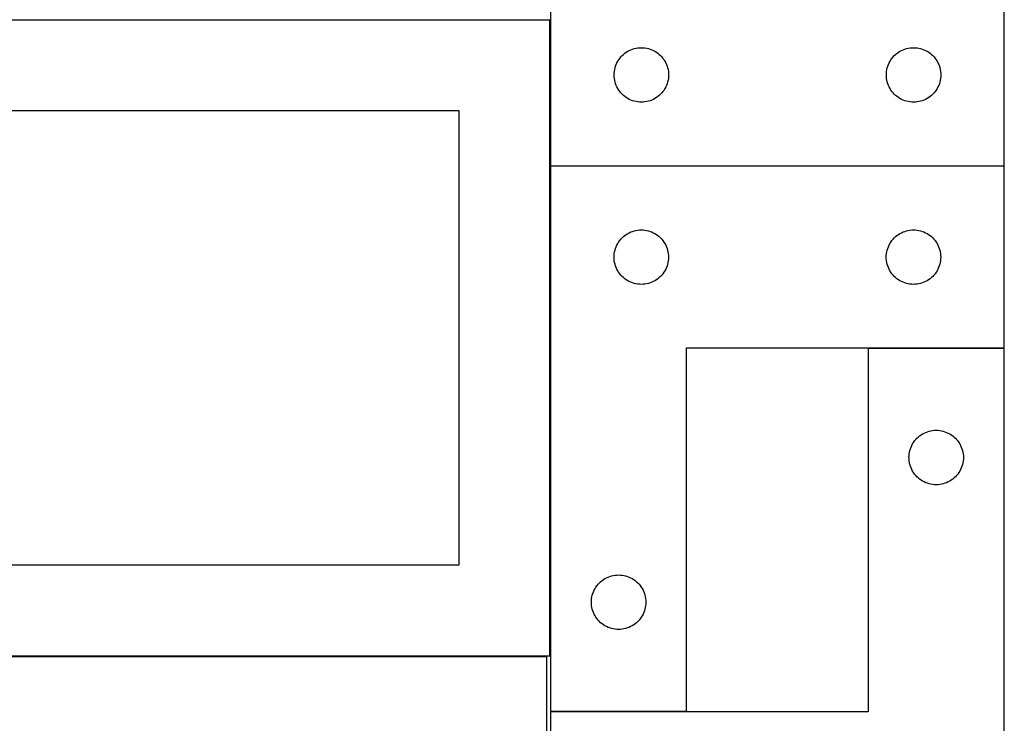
# Model space of a CAD drawing. Header units: millimetres. Extents: x 7 to 1243, y 7 to 2493.
# Tile 20 of 21: x 917 to 1243, y 1882 to 2115. Entities that reach past the tile are written whole.
import ezdxf

# ---------------------------------------------------------------- set-up
doc = ezdxf.new("R2010")
doc.units = ezdxf.units.MM
doc.layers.add('COMMON', color=5, linetype='CONTINUOUS', true_color=0x0000ff)
doc.layers.add('CUT', color=7, linetype='CONTINUOUS', true_color=0x000000)

msp = doc.modelspace()

# ---------------------------------------------------------------- linework, layer by layer
at = {"layer": 'COMMON'}
for p, q in [((1092.478625, 1904.80488), (1092.478625, 2066.50421)), ((1242.578625, 2066.604211), (1092.604728, 2066.604211)), ((1197.578625, 2006.404209), (1242.578625, 2006.404209)), ((1092.578625, 1886.404209), (1137.578625, 1886.404209))]:
    msp.add_line(p, q, dxfattribs=at)
at = {"layer": 'CUT'}
for p, q in [((1242.604728, 2066.704211), (1242.604728, 2246.704211)), ((1092.604728, 2126.704211), (1092.604728, 2066.704211)), ((1092.378624, 2114.80488), (822.378624, 2114.80488)), ((1092.378624, 1904.80488), (1092.378624, 2114.80488)), ((1115.838169, 2102.638323), (1116.240767, 2103.068172)), ((1116.240767, 2103.068172), (1116.670615, 2103.470769)), ((1116.670615, 2103.470769), (1117.125875, 2103.844391)), ((1117.125875, 2103.844391), (1117.604595, 2104.187437)), ((1117.604595, 2104.187437), (1118.104728, 2104.498439)), ((1118.104728, 2104.498439), (1118.624129, 2104.776065)), ((1118.624129, 2104.776065), (1119.160577, 2105.019127)), ((1119.160577, 2105.019127), (1119.711772, 2105.226582)), ((1119.711772, 2105.226582), (1120.275356, 2105.397543)), ((1120.275356, 2105.397543), (1120.848915, 2105.531278)), ((1120.848915, 2105.531278), (1121.429992, 2105.627215)), ((1121.429992, 2105.627215), (1122.016099, 2105.684941)), ((1122.016099, 2105.684941), (1122.604728, 2105.704211)), ((1122.604728, 2105.704211), (1123.193356, 2105.684941)), ((1123.193356, 2105.684941), (1123.779463, 2105.627215)), ((1123.779463, 2105.627215), (1124.36054, 2105.531278)), ((1124.36054, 2105.531278), (1124.934099, 2105.397543)), ((1124.934099, 2105.397543), (1125.497683, 2105.226582)), ((1125.497683, 2105.226582), (1126.048878, 2105.019127)), ((1126.048878, 2105.019127), (1126.585326, 2104.776065)), ((1126.585326, 2104.776065), (1127.104728, 2104.498439)), ((1127.104728, 2104.498439), (1127.60486, 2104.187437)), ((1127.60486, 2104.187437), (1128.08358, 2103.844391)), ((1128.08358, 2103.844391), (1128.53884, 2103.470769)), ((1128.53884, 2103.470769), (1128.968689, 2103.068172)), ((1128.968689, 2103.068172), (1129.371286, 2102.638323)), ((1205.838169, 2102.638323), (1206.240767, 2103.068172)), ((1206.240767, 2103.068172), (1206.670615, 2103.470769)), ((1206.670615, 2103.470769), (1207.125875, 2103.844391)), ((1207.125875, 2103.844391), (1207.604595, 2104.187437)), ((1207.604595, 2104.187437), (1208.104728, 2104.498439)), ((1208.104728, 2104.498439), (1208.624129, 2104.776065)), ((1208.624129, 2104.776065), (1209.160577, 2105.019127)), ((1209.160577, 2105.019127), (1209.711772, 2105.226582)), ((1209.711772, 2105.226582), (1210.275356, 2105.397543)), ((1210.275356, 2105.397543), (1210.848915, 2105.531278)), ((1210.848915, 2105.531278), (1211.429992, 2105.627215)), ((1211.429992, 2105.627215), (1212.016099, 2105.684941)), ((1212.016099, 2105.684941), (1212.604728, 2105.704211)), ((1212.604728, 2105.704211), (1213.193356, 2105.684941)), ((1213.193356, 2105.684941), (1213.779463, 2105.627215)), ((1213.779463, 2105.627215), (1214.36054, 2105.531278)), ((1214.36054, 2105.531278), (1214.934099, 2105.397543)), ((1214.934099, 2105.397543), (1215.497683, 2105.226582)), ((1215.497683, 2105.226582), (1216.048878, 2105.019127)), ((1216.048878, 2105.019127), (1216.585326, 2104.776065)), ((1216.585326, 2104.776065), (1217.104728, 2104.498439)), ((1217.104728, 2104.498439), (1217.60486, 2104.187437)), ((1217.60486, 2104.187437), (1218.08358, 2103.844391)), ((1218.08358, 2103.844391), (1218.53884, 2103.470769)), ((1218.53884, 2103.470769), (1218.968689, 2103.068172)), ((1218.968689, 2103.068172), (1219.371286, 2102.638323)), ((1114.082356, 2099.597166), (1114.289812, 2100.148362)), ((1114.289812, 2100.148362), (1114.532873, 2100.684809)), ((1114.532873, 2100.684809), (1114.810499, 2101.204211)), ((1114.810499, 2101.204211), (1115.121501, 2101.704343)), ((1115.121501, 2101.704343), (1115.464548, 2102.183064)), ((1115.464548, 2102.183064), (1115.838169, 2102.638323)), ((1129.371286, 2102.638323), (1129.744908, 2102.183064)), ((1129.744908, 2102.183064), (1130.087954, 2101.704343)), ((1130.087954, 2101.704343), (1130.398956, 2101.204211)), ((1130.398956, 2101.204211), (1130.676582, 2100.684809)), ((1130.676582, 2100.684809), (1130.919643, 2100.148362)), ((1130.919643, 2100.148362), (1131.127099, 2099.597166)), ((1204.082356, 2099.597166), (1204.289812, 2100.148362)), ((1204.289812, 2100.148362), (1204.532873, 2100.684809)), ((1204.532873, 2100.684809), (1204.810499, 2101.204211)), ((1204.810499, 2101.204211), (1205.121501, 2101.704343)), ((1205.121501, 2101.704343), (1205.464548, 2102.183064)), ((1205.464548, 2102.183064), (1205.838169, 2102.638323)), ((1219.371286, 2102.638323), (1219.744908, 2102.183064)), ((1219.744908, 2102.183064), (1220.087954, 2101.704343)), ((1220.087954, 2101.704343), (1220.398956, 2101.204211)), ((1220.398956, 2101.204211), (1220.676582, 2100.684809)), ((1220.676582, 2100.684809), (1220.919643, 2100.148362)), ((1220.919643, 2100.148362), (1221.127099, 2099.597166)), ((1113.604728, 2096.704211), (1113.623997, 2097.292839)), ((1113.623997, 2096.115583), (1113.604728, 2096.704211)), ((1113.623997, 2097.292839), (1113.681724, 2097.878947)), ((1113.681724, 2097.878947), (1113.77766, 2098.460024)), ((1113.77766, 2098.460024), (1113.911395, 2099.033582)), ((1113.911395, 2099.033582), (1114.082356, 2099.597166)), ((1131.127099, 2099.597166), (1131.29806, 2099.033582)), ((1131.29806, 2099.033582), (1131.431795, 2098.460024)), ((1131.431795, 2098.460024), (1131.527731, 2097.878947)), ((1131.527731, 2097.878947), (1131.585458, 2097.292839)), ((1131.585458, 2097.292839), (1131.604728, 2096.704211)), ((1131.604728, 2096.704211), (1131.585458, 2096.115583)), ((1203.604728, 2096.704211), (1203.623997, 2097.292839)), ((1203.623997, 2096.115583), (1203.604728, 2096.704211)), ((1203.623997, 2097.292839), (1203.681724, 2097.878947)), ((1203.681724, 2097.878947), (1203.77766, 2098.460024)), ((1203.77766, 2098.460024), (1203.911395, 2099.033582)), ((1203.911395, 2099.033582), (1204.082356, 2099.597166)), ((1221.127099, 2099.597166), (1221.29806, 2099.033582)), ((1221.29806, 2099.033582), (1221.431795, 2098.460024)), ((1221.431795, 2098.460024), (1221.527731, 2097.878947)), ((1221.527731, 2097.878947), (1221.585458, 2097.292839)), ((1221.585458, 2097.292839), (1221.604728, 2096.704211)), ((1221.604728, 2096.704211), (1221.585458, 2096.115583)), ((1113.681724, 2095.529475), (1113.623997, 2096.115583)), ((1113.77766, 2094.948398), (1113.681724, 2095.529475)), ((1113.911395, 2094.374839), (1113.77766, 2094.948398)), ((1114.082356, 2093.811256), (1113.911395, 2094.374839)), ((1114.289812, 2093.26006), (1114.082356, 2093.811256)), ((1131.127099, 2093.811256), (1130.919643, 2093.26006)), ((1131.29806, 2094.374839), (1131.127099, 2093.811256)), ((1131.431795, 2094.948398), (1131.29806, 2094.374839)), ((1131.527731, 2095.529475), (1131.431795, 2094.948398)), ((1131.585458, 2096.115583), (1131.527731, 2095.529475)), ((1203.681724, 2095.529475), (1203.623997, 2096.115583)), ((1203.77766, 2094.948398), (1203.681724, 2095.529475)), ((1203.911395, 2094.374839), (1203.77766, 2094.948398)), ((1204.082356, 2093.811256), (1203.911395, 2094.374839)), ((1204.289812, 2093.26006), (1204.082356, 2093.811256)), ((1221.127099, 2093.811256), (1220.919643, 2093.26006)), ((1221.29806, 2094.374839), (1221.127099, 2093.811256)), ((1221.431795, 2094.948398), (1221.29806, 2094.374839)), ((1221.527731, 2095.529475), (1221.431795, 2094.948398)), ((1221.585458, 2096.115583), (1221.527731, 2095.529475)), ((1114.532873, 2092.723613), (1114.289812, 2093.26006)), ((1114.810499, 2092.204211), (1114.532873, 2092.723613)), ((1115.121501, 2091.704079), (1114.810499, 2092.204211)), ((1115.464548, 2091.225358), (1115.121501, 2091.704079)), ((1115.838169, 2090.770098), (1115.464548, 2091.225358)), ((1116.240767, 2090.34025), (1115.838169, 2090.770098)), ((1116.670615, 2089.937653), (1116.240767, 2090.34025)), ((1128.968689, 2090.34025), (1128.53884, 2089.937653)), ((1129.371286, 2090.770098), (1128.968689, 2090.34025)), ((1129.744908, 2091.225358), (1129.371286, 2090.770098)), ((1130.087954, 2091.704079), (1129.744908, 2091.225358)), ((1130.398956, 2092.204211), (1130.087954, 2091.704079)), ((1130.676582, 2092.723613), (1130.398956, 2092.204211)), ((1130.919643, 2093.26006), (1130.676582, 2092.723613)), ((1204.532873, 2092.723613), (1204.289812, 2093.26006)), ((1204.810499, 2092.204211), (1204.532873, 2092.723613)), ((1205.121501, 2091.704079), (1204.810499, 2092.204211)), ((1205.464548, 2091.225358), (1205.121501, 2091.704079)), ((1205.838169, 2090.770098), (1205.464548, 2091.225358)), ((1206.240767, 2090.34025), (1205.838169, 2090.770098)), ((1206.670615, 2089.937653), (1206.240767, 2090.34025)), ((1218.968689, 2090.34025), (1218.53884, 2089.937653)), ((1219.371286, 2090.770098), (1218.968689, 2090.34025)), ((1219.744908, 2091.225358), (1219.371286, 2090.770098)), ((1220.087954, 2091.704079), (1219.744908, 2091.225358)), ((1220.398956, 2092.204211), (1220.087954, 2091.704079)), ((1220.676582, 2092.723613), (1220.398956, 2092.204211)), ((1220.919643, 2093.26006), (1220.676582, 2092.723613)), ((1117.125875, 2089.564031), (1116.670615, 2089.937653)), ((1117.604595, 2089.220984), (1117.125875, 2089.564031)), ((1118.104728, 2088.909982), (1117.604595, 2089.220984)), ((1118.624129, 2088.632356), (1118.104728, 2088.909982)), ((1119.160577, 2088.389295), (1118.624129, 2088.632356)), ((1119.711772, 2088.18184), (1119.160577, 2088.389295)), ((1120.275356, 2088.010878), (1119.711772, 2088.18184)), ((1120.848915, 2087.877143), (1120.275356, 2088.010878)), ((1121.429992, 2087.781207), (1120.848915, 2087.877143)), ((1122.016099, 2087.72348), (1121.429992, 2087.781207)), ((1122.604728, 2087.704211), (1122.016099, 2087.72348)), ((1123.193356, 2087.72348), (1122.604728, 2087.704211)), ((1123.779463, 2087.781207), (1123.193356, 2087.72348)), ((1124.36054, 2087.877143), (1123.779463, 2087.781207)), ((1124.934099, 2088.010878), (1124.36054, 2087.877143)), ((1125.497683, 2088.18184), (1124.934099, 2088.010878)), ((1126.048878, 2088.389295), (1125.497683, 2088.18184)), ((1126.585326, 2088.632356), (1126.048878, 2088.389295)), ((1127.104728, 2088.909982), (1126.585326, 2088.632356)), ((1127.60486, 2089.220984), (1127.104728, 2088.909982)), ((1128.08358, 2089.564031), (1127.60486, 2089.220984)), ((1128.53884, 2089.937653), (1128.08358, 2089.564031)), ((1207.125875, 2089.564031), (1206.670615, 2089.937653)), ((1207.604595, 2089.220984), (1207.125875, 2089.564031)), ((1208.104728, 2088.909982), (1207.604595, 2089.220984)), ((1208.624129, 2088.632356), (1208.104728, 2088.909982)), ((1209.160577, 2088.389295), (1208.624129, 2088.632356)), ((1209.711772, 2088.18184), (1209.160577, 2088.389295)), ((1210.275356, 2088.010878), (1209.711772, 2088.18184)), ((1210.848915, 2087.877143), (1210.275356, 2088.010878)), ((1211.429992, 2087.781207), (1210.848915, 2087.877143)), ((1212.016099, 2087.72348), (1211.429992, 2087.781207)), ((1212.604728, 2087.704211), (1212.016099, 2087.72348)), ((1213.193356, 2087.72348), (1212.604728, 2087.704211)), ((1213.779463, 2087.781207), (1213.193356, 2087.72348)), ((1214.36054, 2087.877143), (1213.779463, 2087.781207)), ((1214.934099, 2088.010878), (1214.36054, 2087.877143)), ((1215.497683, 2088.18184), (1214.934099, 2088.010878)), ((1216.048878, 2088.389295), (1215.497683, 2088.18184)), ((1216.585326, 2088.632356), (1216.048878, 2088.389295)), ((1217.104728, 2088.909982), (1216.585326, 2088.632356)), ((1217.60486, 2089.220984), (1217.104728, 2088.909982)), ((1218.08358, 2089.564031), (1217.60486, 2089.220984)), ((1218.53884, 2089.937653), (1218.08358, 2089.564031)), ((1062.378624, 2084.80488), (852.378624, 2084.80488)), ((1062.378624, 1934.80488), (1062.378624, 2084.80488)), ((1092.578625, 2066.50421), (1092.578625, 1886.50421)), ((1242.578625, 2066.50421), (1092.578625, 2066.50421)), ((1092.604728, 2066.704211), (1242.604728, 2066.704211)), ((1242.578625, 2006.50421), (1242.578625, 2066.50421)), ((1118.078625, 2044.298438), (1118.598027, 2044.576064)), ((1118.598027, 2044.576064), (1119.134474, 2044.819126)), ((1119.134474, 2044.819126), (1119.68567, 2045.026581)), ((1119.68567, 2045.026581), (1120.249253, 2045.197542)), ((1120.249253, 2045.197542), (1120.822812, 2045.331277)), ((1120.822812, 2045.331277), (1121.403889, 2045.427214)), ((1121.403889, 2045.427214), (1121.989997, 2045.48494)), ((1121.989997, 2045.48494), (1122.578625, 2045.50421)), ((1122.578625, 2045.50421), (1123.167253, 2045.48494)), ((1123.167253, 2045.48494), (1123.753361, 2045.427214)), ((1123.753361, 2045.427214), (1124.334438, 2045.331277)), ((1124.334438, 2045.331277), (1124.907996, 2045.197542)), ((1124.907996, 2045.197542), (1125.47158, 2045.026581)), ((1125.47158, 2045.026581), (1126.022776, 2044.819126)), ((1126.022776, 2044.819126), (1126.559223, 2044.576064)), ((1126.559223, 2044.576064), (1127.078625, 2044.298438)), ((1208.078625, 2044.298438), (1208.598027, 2044.576064)), ((1208.598027, 2044.576064), (1209.134474, 2044.819126)), ((1209.134474, 2044.819126), (1209.68567, 2045.026581)), ((1209.68567, 2045.026581), (1210.249253, 2045.197542)), ((1210.249253, 2045.197542), (1210.822812, 2045.331277)), ((1210.822812, 2045.331277), (1211.403889, 2045.427214)), ((1211.403889, 2045.427214), (1211.989997, 2045.48494)), ((1211.989997, 2045.48494), (1212.578625, 2045.50421)), ((1212.578625, 2045.50421), (1213.167253, 2045.48494)), ((1213.167253, 2045.48494), (1213.753361, 2045.427214)), ((1213.753361, 2045.427214), (1214.334438, 2045.331277)), ((1214.334438, 2045.331277), (1214.907996, 2045.197542)), ((1214.907996, 2045.197542), (1215.47158, 2045.026581)), ((1215.47158, 2045.026581), (1216.022776, 2044.819126)), ((1216.022776, 2044.819126), (1216.559223, 2044.576064)), ((1216.559223, 2044.576064), (1217.078625, 2044.298438)), ((1114.784396, 2041.00421), (1115.095398, 2041.504342)), ((1115.095398, 2041.504342), (1115.438445, 2041.983063)), ((1115.438445, 2041.983063), (1115.812067, 2042.438322)), ((1115.812067, 2042.438322), (1116.214664, 2042.868171)), ((1116.214664, 2042.868171), (1116.644512, 2043.270768)), ((1116.644512, 2043.270768), (1117.099772, 2043.64439)), ((1117.099772, 2043.64439), (1117.578493, 2043.987436)), ((1117.578493, 2043.987436), (1118.078625, 2044.298438)), ((1127.078625, 2044.298438), (1127.578757, 2043.987436)), ((1127.578757, 2043.987436), (1128.057478, 2043.64439)), ((1128.057478, 2043.64439), (1128.512737, 2043.270768)), ((1128.512737, 2043.270768), (1128.942586, 2042.868171)), ((1128.942586, 2042.868171), (1129.345183, 2042.438322)), ((1129.345183, 2042.438322), (1129.718805, 2041.983063)), ((1129.718805, 2041.983063), (1130.061851, 2041.504342)), ((1130.061851, 2041.504342), (1130.372853, 2041.00421)), ((1204.784396, 2041.00421), (1205.095398, 2041.504342)), ((1205.095398, 2041.504342), (1205.438445, 2041.983063)), ((1205.438445, 2041.983063), (1205.812067, 2042.438322)), ((1205.812067, 2042.438322), (1206.214664, 2042.868171)), ((1206.214664, 2042.868171), (1206.644512, 2043.270768)), ((1206.644512, 2043.270768), (1207.099772, 2043.64439)), ((1207.099772, 2043.64439), (1207.578493, 2043.987436)), ((1207.578493, 2043.987436), (1208.078625, 2044.298438)), ((1217.078625, 2044.298438), (1217.578757, 2043.987436)), ((1217.578757, 2043.987436), (1218.057478, 2043.64439)), ((1218.057478, 2043.64439), (1218.512737, 2043.270768)), ((1218.512737, 2043.270768), (1218.942586, 2042.868171)), ((1218.942586, 2042.868171), (1219.345183, 2042.438322)), ((1219.345183, 2042.438322), (1219.718805, 2041.983063)), ((1219.718805, 2041.983063), (1220.061851, 2041.504342)), ((1220.061851, 2041.504342), (1220.372853, 2041.00421)), ((1113.655621, 2037.678946), (1113.751557, 2038.260023)), ((1113.751557, 2038.260023), (1113.885292, 2038.833581)), ((1113.885292, 2038.833581), (1114.056254, 2039.397165)), ((1114.056254, 2039.397165), (1114.263709, 2039.948361)), ((1114.263709, 2039.948361), (1114.50677, 2040.484808)), ((1114.50677, 2040.484808), (1114.784396, 2041.00421)), ((1130.372853, 2041.00421), (1130.650479, 2040.484808)), ((1130.650479, 2040.484808), (1130.893541, 2039.948361)), ((1130.893541, 2039.948361), (1131.100996, 2039.397165)), ((1131.100996, 2039.397165), (1131.271957, 2038.833581)), ((1131.271957, 2038.833581), (1131.405692, 2038.260023)), ((1131.405692, 2038.260023), (1131.501629, 2037.678946)), ((1203.655621, 2037.678946), (1203.751557, 2038.260023)), ((1203.751557, 2038.260023), (1203.885292, 2038.833581)), ((1203.885292, 2038.833581), (1204.056254, 2039.397165)), ((1204.056254, 2039.397165), (1204.263709, 2039.948361)), ((1204.263709, 2039.948361), (1204.50677, 2040.484808)), ((1204.50677, 2040.484808), (1204.784396, 2041.00421)), ((1220.372853, 2041.00421), (1220.650479, 2040.484808)), ((1220.650479, 2040.484808), (1220.893541, 2039.948361)), ((1220.893541, 2039.948361), (1221.100996, 2039.397165)), ((1221.100996, 2039.397165), (1221.271957, 2038.833581)), ((1221.271957, 2038.833581), (1221.405692, 2038.260023)), ((1221.405692, 2038.260023), (1221.501629, 2037.678946)), ((1113.578625, 2036.50421), (1113.597895, 2037.092838)), ((1113.597895, 2035.915582), (1113.578625, 2036.50421)), ((1113.597895, 2037.092838), (1113.655621, 2037.678946)), ((1113.655621, 2035.329474), (1113.597895, 2035.915582)), ((1113.751557, 2034.748397), (1113.655621, 2035.329474)), ((1113.885292, 2034.174838), (1113.751557, 2034.748397)), ((1131.405692, 2034.748397), (1131.271957, 2034.174838)), ((1131.501629, 2035.329474), (1131.405692, 2034.748397)), ((1131.501629, 2037.678946), (1131.559355, 2037.092838)), ((1131.559355, 2035.915582), (1131.501629, 2035.329474)), ((1131.559355, 2037.092838), (1131.578625, 2036.50421)), ((1131.578625, 2036.50421), (1131.559355, 2035.915582)), ((1203.578625, 2036.50421), (1203.597895, 2037.092838)), ((1203.597895, 2035.915582), (1203.578625, 2036.50421)), ((1203.597895, 2037.092838), (1203.655621, 2037.678946)), ((1203.655621, 2035.329474), (1203.597895, 2035.915582)), ((1203.751557, 2034.748397), (1203.655621, 2035.329474)), ((1203.885292, 2034.174838), (1203.751557, 2034.748397)), ((1221.405692, 2034.748397), (1221.271957, 2034.174838)), ((1221.501629, 2035.329474), (1221.405692, 2034.748397)), ((1221.501629, 2037.678946), (1221.559355, 2037.092838)), ((1221.559355, 2035.915582), (1221.501629, 2035.329474)), ((1221.559355, 2037.092838), (1221.578625, 2036.50421)), ((1221.578625, 2036.50421), (1221.559355, 2035.915582)), ((1114.056254, 2033.611255), (1113.885292, 2034.174838)), ((1114.263709, 2033.060059), (1114.056254, 2033.611255)), ((1114.50677, 2032.523612), (1114.263709, 2033.060059)), ((1114.784396, 2032.00421), (1114.50677, 2032.523612)), ((1115.095398, 2031.504078), (1114.784396, 2032.00421)), ((1115.438445, 2031.025357), (1115.095398, 2031.504078)), ((1130.061851, 2031.504078), (1129.718805, 2031.025357)), ((1130.372853, 2032.00421), (1130.061851, 2031.504078)), ((1130.650479, 2032.523612), (1130.372853, 2032.00421)), ((1130.893541, 2033.060059), (1130.650479, 2032.523612)), ((1131.100996, 2033.611255), (1130.893541, 2033.060059)), ((1131.271957, 2034.174838), (1131.100996, 2033.611255)), ((1204.056254, 2033.611255), (1203.885292, 2034.174838)), ((1204.263709, 2033.060059), (1204.056254, 2033.611255)), ((1204.50677, 2032.523612), (1204.263709, 2033.060059)), ((1204.784396, 2032.00421), (1204.50677, 2032.523612)), ((1205.095398, 2031.504078), (1204.784396, 2032.00421)), ((1205.438445, 2031.025357), (1205.095398, 2031.504078)), ((1220.061851, 2031.504078), (1219.718805, 2031.025357)), ((1220.372853, 2032.00421), (1220.061851, 2031.504078)), ((1220.650479, 2032.523612), (1220.372853, 2032.00421)), ((1220.893541, 2033.060059), (1220.650479, 2032.523612)), ((1221.100996, 2033.611255), (1220.893541, 2033.060059)), ((1221.271957, 2034.174838), (1221.100996, 2033.611255)), ((1115.812067, 2030.570097), (1115.438445, 2031.025357)), ((1116.214664, 2030.140249), (1115.812067, 2030.570097)), ((1116.644512, 2029.737652), (1116.214664, 2030.140249)), ((1117.099772, 2029.36403), (1116.644512, 2029.737652)), ((1117.578493, 2029.020983), (1117.099772, 2029.36403)), ((1118.078625, 2028.709981), (1117.578493, 2029.020983)), ((1118.598027, 2028.432355), (1118.078625, 2028.709981)), ((1119.134474, 2028.189294), (1118.598027, 2028.432355)), ((1119.68567, 2027.981839), (1119.134474, 2028.189294)), ((1126.022776, 2028.189294), (1125.47158, 2027.981839)), ((1126.559223, 2028.432355), (1126.022776, 2028.189294)), ((1127.078625, 2028.709981), (1126.559223, 2028.432355)), ((1127.578757, 2029.020983), (1127.078625, 2028.709981)), ((1128.057478, 2029.36403), (1127.578757, 2029.020983)), ((1128.512737, 2029.737652), (1128.057478, 2029.36403)), ((1128.942586, 2030.140249), (1128.512737, 2029.737652)), ((1129.345183, 2030.570097), (1128.942586, 2030.140249)), ((1129.718805, 2031.025357), (1129.345183, 2030.570097)), ((1205.812067, 2030.570097), (1205.438445, 2031.025357)), ((1206.214664, 2030.140249), (1205.812067, 2030.570097)), ((1206.644512, 2029.737652), (1206.214664, 2030.140249)), ((1207.099772, 2029.36403), (1206.644512, 2029.737652)), ((1207.578493, 2029.020983), (1207.099772, 2029.36403)), ((1208.078625, 2028.709981), (1207.578493, 2029.020983)), ((1208.598027, 2028.432355), (1208.078625, 2028.709981)), ((1209.134474, 2028.189294), (1208.598027, 2028.432355)), ((1209.68567, 2027.981839), (1209.134474, 2028.189294)), ((1216.022776, 2028.189294), (1215.47158, 2027.981839)), ((1216.559223, 2028.432355), (1216.022776, 2028.189294)), ((1217.078625, 2028.709981), (1216.559223, 2028.432355)), ((1217.578757, 2029.020983), (1217.078625, 2028.709981)), ((1218.057478, 2029.36403), (1217.578757, 2029.020983)), ((1218.512737, 2029.737652), (1218.057478, 2029.36403)), ((1218.942586, 2030.140249), (1218.512737, 2029.737652)), ((1219.345183, 2030.570097), (1218.942586, 2030.140249)), ((1219.718805, 2031.025357), (1219.345183, 2030.570097)), ((1120.249253, 2027.810877), (1119.68567, 2027.981839)), ((1120.822812, 2027.677142), (1120.249253, 2027.810877)), ((1121.403889, 2027.581206), (1120.822812, 2027.677142)), ((1121.989997, 2027.523479), (1121.403889, 2027.581206)), ((1122.578625, 2027.50421), (1121.989997, 2027.523479)), ((1123.167253, 2027.523479), (1122.578625, 2027.50421)), ((1123.753361, 2027.581206), (1123.167253, 2027.523479)), ((1124.334438, 2027.677142), (1123.753361, 2027.581206)), ((1124.907996, 2027.810877), (1124.334438, 2027.677142)), ((1125.47158, 2027.981839), (1124.907996, 2027.810877)), ((1210.249253, 2027.810877), (1209.68567, 2027.981839)), ((1210.822812, 2027.677142), (1210.249253, 2027.810877)), ((1211.403889, 2027.581206), (1210.822812, 2027.677142)), ((1211.989997, 2027.523479), (1211.403889, 2027.581206)), ((1212.578625, 2027.50421), (1211.989997, 2027.523479)), ((1213.167253, 2027.523479), (1212.578625, 2027.50421)), ((1213.753361, 2027.581206), (1213.167253, 2027.523479)), ((1214.334438, 2027.677142), (1213.753361, 2027.581206)), ((1214.907996, 2027.810877), (1214.334438, 2027.677142)), ((1215.47158, 2027.981839), (1214.907996, 2027.810877)), ((1137.578625, 1886.50421), (1137.578625, 2006.50421)), ((1137.578625, 2006.50421), (1242.578625, 2006.50421)), ((1242.578625, 2006.304209), (1197.578625, 2006.304209)), ((1197.578625, 2006.304209), (1197.578625, 1886.304209)), ((1242.578625, 1826.304209), (1242.578625, 2006.304209)), ((1212.938445, 1975.783062), (1213.312067, 1976.238321)), ((1213.312067, 1976.238321), (1213.714664, 1976.66817)), ((1213.714664, 1976.66817), (1214.144512, 1977.070767)), ((1214.144512, 1977.070767), (1214.599772, 1977.444389)), ((1214.599772, 1977.444389), (1215.078493, 1977.787435)), ((1215.078493, 1977.787435), (1215.578625, 1978.098437)), ((1215.578625, 1978.098437), (1216.098027, 1978.376063)), ((1216.098027, 1978.376063), (1216.634474, 1978.619125)), ((1216.634474, 1978.619125), (1217.18567, 1978.82658)), ((1217.18567, 1978.82658), (1217.749253, 1978.997541)), ((1217.749253, 1978.997541), (1218.322812, 1979.131276)), ((1218.322812, 1979.131276), (1218.903889, 1979.227213)), ((1218.903889, 1979.227213), (1219.489997, 1979.284939)), ((1219.489997, 1979.284939), (1220.078625, 1979.304209)), ((1220.078625, 1979.304209), (1220.667253, 1979.284939)), ((1220.667253, 1979.284939), (1221.253361, 1979.227213)), ((1221.253361, 1979.227213), (1221.834438, 1979.131276)), ((1221.834438, 1979.131276), (1222.407996, 1978.997541)), ((1222.407996, 1978.997541), (1222.97158, 1978.82658)), ((1222.97158, 1978.82658), (1223.522776, 1978.619125)), ((1223.522776, 1978.619125), (1224.059223, 1978.376063)), ((1224.059223, 1978.376063), (1224.578625, 1978.098437)), ((1224.578625, 1978.098437), (1225.078757, 1977.787435)), ((1225.078757, 1977.787435), (1225.557478, 1977.444389)), ((1225.557478, 1977.444389), (1226.012737, 1977.070767)), ((1226.012737, 1977.070767), (1226.442586, 1976.66817)), ((1226.442586, 1976.66817), (1226.845183, 1976.238321)), ((1226.845183, 1976.238321), (1227.218805, 1975.783062)), ((1211.385292, 1972.63358), (1211.556254, 1973.197164)), ((1211.556254, 1973.197164), (1211.763709, 1973.74836)), ((1211.763709, 1973.74836), (1212.00677, 1974.284807)), ((1212.00677, 1974.284807), (1212.284396, 1974.804209)), ((1212.284396, 1974.804209), (1212.595398, 1975.304341)), ((1212.595398, 1975.304341), (1212.938445, 1975.783062)), ((1227.218805, 1975.783062), (1227.561851, 1975.304341)), ((1227.561851, 1975.304341), (1227.872853, 1974.804209)), ((1227.872853, 1974.804209), (1228.150479, 1974.284807)), ((1228.150479, 1974.284807), (1228.393541, 1973.74836)), ((1228.393541, 1973.74836), (1228.600996, 1973.197164)), ((1228.600996, 1973.197164), (1228.771957, 1972.63358)), ((1211.078625, 1970.304209), (1211.097895, 1970.892837)), ((1211.097895, 1969.715581), (1211.078625, 1970.304209)), ((1211.097895, 1970.892837), (1211.155621, 1971.478945)), ((1211.155621, 1969.129473), (1211.097895, 1969.715581)), ((1211.155621, 1971.478945), (1211.251557, 1972.060022)), ((1211.251557, 1972.060022), (1211.385292, 1972.63358)), ((1228.771957, 1972.63358), (1228.905692, 1972.060022)), ((1228.905692, 1972.060022), (1229.001629, 1971.478945)), ((1229.001629, 1971.478945), (1229.059355, 1970.892837)), ((1229.059355, 1969.715581), (1229.001629, 1969.129473)), ((1229.059355, 1970.892837), (1229.078625, 1970.304209)), ((1229.078625, 1970.304209), (1229.059355, 1969.715581)), ((1211.251557, 1968.548396), (1211.155621, 1969.129473)), ((1211.385292, 1967.974837), (1211.251557, 1968.548396)), ((1211.556254, 1967.411254), (1211.385292, 1967.974837)), ((1211.763709, 1966.860058), (1211.556254, 1967.411254)), ((1212.00677, 1966.323611), (1211.763709, 1966.860058)), ((1228.393541, 1966.860058), (1228.150479, 1966.323611)), ((1228.600996, 1967.411254), (1228.393541, 1966.860058)), ((1228.771957, 1967.974837), (1228.600996, 1967.411254)), ((1228.905692, 1968.548396), (1228.771957, 1967.974837)), ((1229.001629, 1969.129473), (1228.905692, 1968.548396)), ((1212.284396, 1965.804209), (1212.00677, 1966.323611)), ((1212.595398, 1965.304077), (1212.284396, 1965.804209)), ((1212.938445, 1964.825356), (1212.595398, 1965.304077)), ((1213.312067, 1964.370096), (1212.938445, 1964.825356)), ((1213.714664, 1963.940248), (1213.312067, 1964.370096)), ((1214.144512, 1963.537651), (1213.714664, 1963.940248)), ((1214.599772, 1963.164029), (1214.144512, 1963.537651)), ((1215.078493, 1962.820982), (1214.599772, 1963.164029)), ((1225.557478, 1963.164029), (1225.078757, 1962.820982)), ((1226.012737, 1963.537651), (1225.557478, 1963.164029)), ((1226.442586, 1963.940248), (1226.012737, 1963.537651)), ((1226.845183, 1964.370096), (1226.442586, 1963.940248)), ((1227.218805, 1964.825356), (1226.845183, 1964.370096)), ((1227.561851, 1965.304077), (1227.218805, 1964.825356)), ((1227.872853, 1965.804209), (1227.561851, 1965.304077)), ((1228.150479, 1966.323611), (1227.872853, 1965.804209)), ((1215.578625, 1962.50998), (1215.078493, 1962.820982)), ((1216.098027, 1962.232354), (1215.578625, 1962.50998)), ((1216.634474, 1961.989293), (1216.098027, 1962.232354)), ((1217.18567, 1961.781838), (1216.634474, 1961.989293)), ((1217.749253, 1961.610876), (1217.18567, 1961.781838)), ((1218.322812, 1961.477141), (1217.749253, 1961.610876)), ((1218.903889, 1961.381205), (1218.322812, 1961.477141)), ((1219.489997, 1961.323478), (1218.903889, 1961.381205)), ((1220.078625, 1961.304209), (1219.489997, 1961.323478)), ((1220.667253, 1961.323478), (1220.078625, 1961.304209)), ((1221.253361, 1961.381205), (1220.667253, 1961.323478)), ((1221.834438, 1961.477141), (1221.253361, 1961.381205)), ((1222.407996, 1961.610876), (1221.834438, 1961.477141)), ((1222.97158, 1961.781838), (1222.407996, 1961.610876)), ((1223.522776, 1961.989293), (1222.97158, 1961.781838)), ((1224.059223, 1962.232354), (1223.522776, 1961.989293)), ((1224.578625, 1962.50998), (1224.059223, 1962.232354)), ((1225.078757, 1962.820982), (1224.578625, 1962.50998)), ((852.378624, 1934.80488), (1062.378624, 1934.80488)), ((1110.578625, 1930.298438), (1111.098027, 1930.576064)), ((1111.098027, 1930.576064), (1111.634474, 1930.819126)), ((1111.634474, 1930.819126), (1112.18567, 1931.026581)), ((1112.18567, 1931.026581), (1112.749253, 1931.197542)), ((1112.749253, 1931.197542), (1113.322812, 1931.331277)), ((1113.322812, 1931.331277), (1113.903889, 1931.427214)), ((1113.903889, 1931.427214), (1114.489997, 1931.48494)), ((1114.489997, 1931.48494), (1115.078625, 1931.50421)), ((1115.078625, 1931.50421), (1115.667253, 1931.48494)), ((1115.667253, 1931.48494), (1116.253361, 1931.427214)), ((1116.253361, 1931.427214), (1116.834438, 1931.331277)), ((1116.834438, 1931.331277), (1117.407996, 1931.197542)), ((1117.407996, 1931.197542), (1117.97158, 1931.026581)), ((1117.97158, 1931.026581), (1118.522776, 1930.819126)), ((1118.522776, 1930.819126), (1119.059223, 1930.576064)), ((1119.059223, 1930.576064), (1119.578625, 1930.298438)), ((1107.284396, 1927.00421), (1107.595398, 1927.504342)), ((1107.595398, 1927.504342), (1107.938445, 1927.983063)), ((1107.938445, 1927.983063), (1108.312067, 1928.438322)), ((1108.312067, 1928.438322), (1108.714664, 1928.868171)), ((1108.714664, 1928.868171), (1109.144512, 1929.270768)), ((1109.144512, 1929.270768), (1109.599772, 1929.64439)), ((1109.599772, 1929.64439), (1110.078493, 1929.987436)), ((1110.078493, 1929.987436), (1110.578625, 1930.298438)), ((1119.578625, 1930.298438), (1120.078757, 1929.987436)), ((1120.078757, 1929.987436), (1120.557478, 1929.64439)), ((1120.557478, 1929.64439), (1121.012737, 1929.270768)), ((1121.012737, 1929.270768), (1121.442586, 1928.868171)), ((1121.442586, 1928.868171), (1121.845183, 1928.438322)), ((1121.845183, 1928.438322), (1122.218805, 1927.983063)), ((1122.218805, 1927.983063), (1122.561851, 1927.504342)), ((1122.561851, 1927.504342), (1122.872853, 1927.00421)), ((1106.155621, 1923.678946), (1106.251557, 1924.260023)), ((1106.251557, 1924.260023), (1106.385292, 1924.833581)), ((1106.385292, 1924.833581), (1106.556254, 1925.397165)), ((1106.556254, 1925.397165), (1106.763709, 1925.948361)), ((1106.763709, 1925.948361), (1107.00677, 1926.484808)), ((1107.00677, 1926.484808), (1107.284396, 1927.00421)), ((1122.872853, 1927.00421), (1123.150479, 1926.484808)), ((1123.150479, 1926.484808), (1123.393541, 1925.948361)), ((1123.393541, 1925.948361), (1123.600996, 1925.397165)), ((1123.600996, 1925.397165), (1123.771957, 1924.833581)), ((1123.771957, 1924.833581), (1123.905692, 1924.260023)), ((1123.905692, 1924.260023), (1124.001629, 1923.678946)), ((1106.078625, 1922.50421), (1106.097895, 1923.092838)), ((1106.097895, 1921.915582), (1106.078625, 1922.50421)), ((1106.097895, 1923.092838), (1106.155621, 1923.678946)), ((1106.155621, 1921.329474), (1106.097895, 1921.915582)), ((1106.251557, 1920.748397), (1106.155621, 1921.329474)), ((1124.001629, 1921.329474), (1123.905692, 1920.748397)), ((1124.001629, 1923.678946), (1124.059355, 1923.092838)), ((1124.059355, 1921.915582), (1124.001629, 1921.329474)), ((1124.059355, 1923.092838), (1124.078625, 1922.50421)), ((1124.078625, 1922.50421), (1124.059355, 1921.915582)), ((1106.385292, 1920.174838), (1106.251557, 1920.748397)), ((1106.556254, 1919.611255), (1106.385292, 1920.174838)), ((1106.763709, 1919.060059), (1106.556254, 1919.611255)), ((1107.00677, 1918.523612), (1106.763709, 1919.060059)), ((1107.284396, 1918.00421), (1107.00677, 1918.523612)), ((1107.595398, 1917.504078), (1107.284396, 1918.00421)), ((1107.938445, 1917.025357), (1107.595398, 1917.504078)), ((1122.561851, 1917.504078), (1122.218805, 1917.025357)), ((1122.872853, 1918.00421), (1122.561851, 1917.504078)), ((1123.150479, 1918.523612), (1122.872853, 1918.00421)), ((1123.393541, 1919.060059), (1123.150479, 1918.523612)), ((1123.600996, 1919.611255), (1123.393541, 1919.060059)), ((1123.771957, 1920.174838), (1123.600996, 1919.611255)), ((1123.905692, 1920.748397), (1123.771957, 1920.174838)), ((1108.312067, 1916.570097), (1107.938445, 1917.025357)), ((1108.714664, 1916.140249), (1108.312067, 1916.570097)), ((1109.144512, 1915.737652), (1108.714664, 1916.140249)), ((1109.599772, 1915.36403), (1109.144512, 1915.737652)), ((1110.078493, 1915.020983), (1109.599772, 1915.36403)), ((1110.578625, 1914.709981), (1110.078493, 1915.020983)), ((1111.098027, 1914.432355), (1110.578625, 1914.709981)), ((1111.634474, 1914.189294), (1111.098027, 1914.432355)), ((1119.059223, 1914.432355), (1118.522776, 1914.189294)), ((1119.578625, 1914.709981), (1119.059223, 1914.432355)), ((1120.078757, 1915.020983), (1119.578625, 1914.709981)), ((1120.557478, 1915.36403), (1120.078757, 1915.020983)), ((1121.012737, 1915.737652), (1120.557478, 1915.36403)), ((1121.442586, 1916.140249), (1121.012737, 1915.737652)), ((1121.845183, 1916.570097), (1121.442586, 1916.140249)), ((1122.218805, 1917.025357), (1121.845183, 1916.570097)), ((1112.18567, 1913.981839), (1111.634474, 1914.189294)), ((1112.749253, 1913.810877), (1112.18567, 1913.981839)), ((1113.322812, 1913.677142), (1112.749253, 1913.810877)), ((1113.903889, 1913.581206), (1113.322812, 1913.677142)), ((1114.489997, 1913.523479), (1113.903889, 1913.581206)), ((1115.078625, 1913.50421), (1114.489997, 1913.523479)), ((1115.667253, 1913.523479), (1115.078625, 1913.50421)), ((1116.253361, 1913.581206), (1115.667253, 1913.523479)), ((1116.834438, 1913.677142), (1116.253361, 1913.581206)), ((1117.407996, 1913.810877), (1116.834438, 1913.677142)), ((1117.97158, 1913.981839), (1117.407996, 1913.810877)), ((1118.522776, 1914.189294), (1117.97158, 1913.981839)), ((1091.292082, 1904.484438), (821.292082, 1904.484438)), ((822.378624, 1904.80488), (1092.378624, 1904.80488)), ((1091.292082, 1694.484438), (1091.292082, 1904.484438)), ((1092.578625, 1886.50421), (1137.578625, 1886.50421)), ((1197.578625, 1886.304209), (1092.578625, 1886.304209)), ((1092.578625, 1886.304209), (1092.578625, 1826.304209))]:
    msp.add_line(p, q, dxfattribs=at)

doc.saveas('drawing.dxf')
